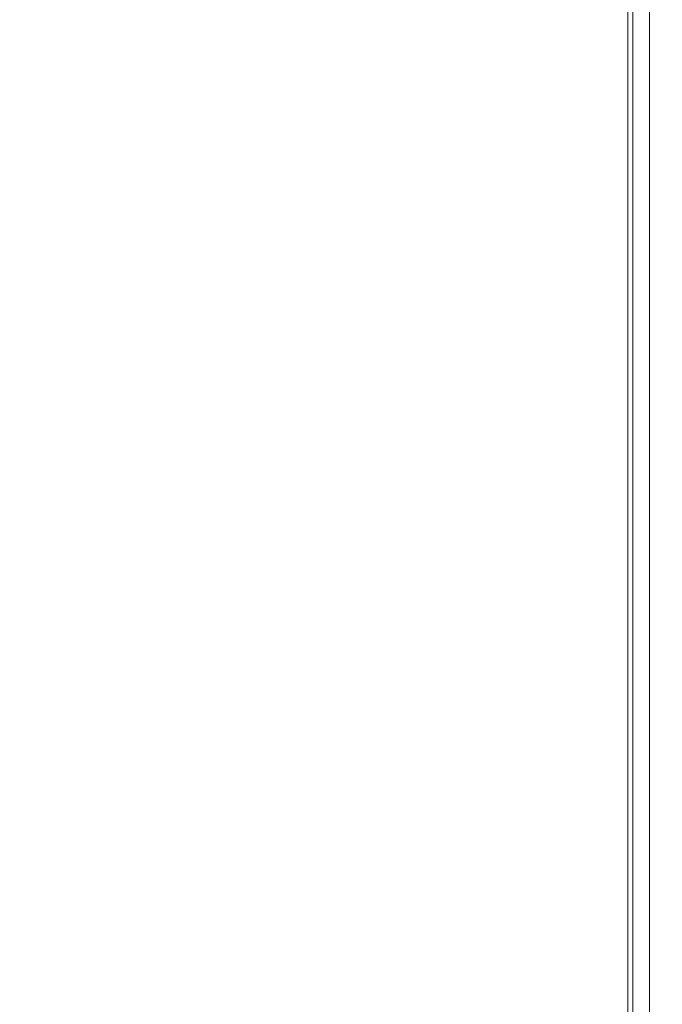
# Model space of a CAD drawing. Header units: inches. Extents: x 14 to 423, y 12 to 263.
# Tile 41 of 124: x 135.72 to 140.95, y 157.98 to 165.98. Entities that reach past the tile are written whole.
import ezdxf

# ---------------------------------------------------------------- set-up
doc = ezdxf.new("R2010")
doc.units = ezdxf.units.IN
doc.header["$LTSCALE"] = 26
doc.header["$MEASUREMENT"] = 0
doc.layers.add('Dimension (ANSI)', color=7, linetype='Continuous', lineweight=5)
doc.layers.add('Visible (ANSI)', color=7, linetype='Continuous', lineweight=5)
doc.styles.add('ROMANS', font='romans.shx')
doc.dimstyles.new('Default (ANSI)', dxfattribs={"dimscale": 26, "dimtxt": 0.08, "dimasz": 0.098425, "dimexe": 0.125, "dimexo": 0.0625, "dimgap": 0.031496, "dimtad": 0, "dimtih": 1, "dimtoh": 1, "dimrnd": 1e-08, "dimzin": 0, "dimdsep": 46, "dimtxsty": 'ROMANS', "dimcen": 0.09, "dimdle": 0.393701, "dimclrd": 256, "dimclre": 256, "dimclrt": 256, "dimadec": 0, "dimazin": 0, "dimtfac": 1.25, "dimtofl": 0, "dimtmove": 0, "dimatfit": 3, "dimfxl": 1, "dimtolj": 1, "dimtzin": 0, "dimlwd": -1, "dimlwe": -1, "dimarcsym": 0})

# ---------------------------------------------------------------- blocks, each defined once
blk = doc.blocks.new('*D45')
at = {"layer": 'Defpoints', "color": 0, "transparency": 16777216}
for p in [(143.2261, 158.1982), (140.8431, 152.9926), (140.8431, 152.9926)]:
    blk.add_point(p, dxfattribs=at)
at = {"layer": 'Dimension (ANSI)', "transparency": 16777216}
for p, q in [((143.2261, 156.5732), (143.2261, 149.7426)), ((138.284, 152.9926), (135.725, 152.9926)), ((145.7851, 152.9926), (149.5826, 152.9926))]:
    blk.add_line(p, q, dxfattribs=at)
for points in [[(138.284, 153.4191), (138.284, 152.5661), (140.8431, 152.9926)], [(145.7851, 153.4191), (145.7851, 152.5661), (143.2261, 152.9926)]]:
    blk.add_solid(points, dxfattribs=at)
at = {"layer": 'Dimension (ANSI)', "transparency": 16777216, "insert": (150.4015, 154.0326), "char_height": 2.08, "attachment_point": 1, "style": 'ROMANS'}
blk.add_mtext('\\A1;2.38', dxfattribs=at)

msp = doc.modelspace()

# ---------------------------------------------------------------- linework, layer by layer
at = {"layer": 'Visible (ANSI)'}
for p, q in [((140.6671, 198.4827), (140.6671, 130.4826)), ((140.8431, 130.8362), (140.8431, 198.1293)), ((140.7084, 131.3805), (140.7084, 197.585))]:
    msp.add_line(p, q, dxfattribs=at)

# ---------------------------------------------------------------- dimensions: what is measured, and where the dimension line sits
at = {"layer": 'Dimension (ANSI)'}
dim = msp.add_linear_dim(base=(140.8431, 152.9926), p1=(143.2261, 158.1982), p2=(140.8431, 152.9926), dimstyle='Default (ANSI)', override={"dimtih": 0, "dimtoh": 0, "dimdec": 2, "dimse2": 1, "dimtp": 0, "dimtm": 0, "dimtdec": 2, "dimatfit": 1}, dxfattribs=at)
dim.commit()
dim.dimension.update_dxf_attribs({"geometry": '*D45', "text_midpoint": (153.571, 152.9926), "dimtype": 160})

doc.saveas('drawing.dxf')
